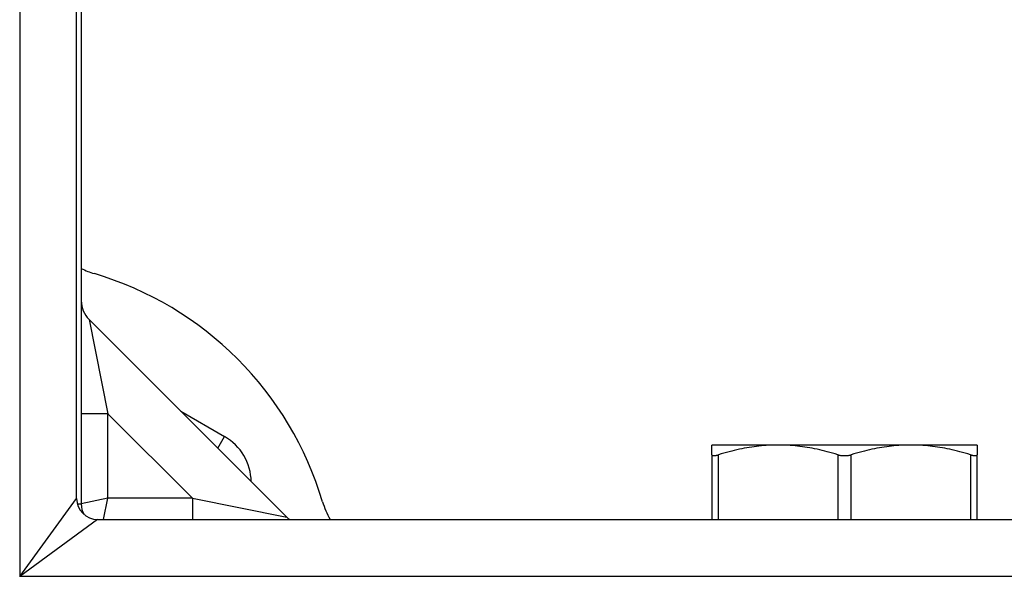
# Model space of a CAD drawing. Header units: inches. Extents: x 7 to 112, y 7 to 76.
# Tile 5 of 59: x 51.539 to 52.993, y 32.865 to 33.688. Entities that reach past the tile are written whole.
import ezdxf

# ---------------------------------------------------------------- set-up
doc = ezdxf.new("R2010")
doc.units = ezdxf.units.IN
doc.header["$MEASUREMENT"] = 0
doc.layers.add('Visible Edges(ANSI)', color=7, linetype='Continuous', lineweight=25)
doc.layers.add('Visible Tangent Edges(ANSI)', color=7, linetype='Continuous', lineweight=25)

msp = doc.modelspace()

# ---------------------------------------------------------------- linework, layer by layer
at = {"layer": 'Visible Edges(ANSI)'}
for p, q in [((51.6229, 32.9803), (51.6229, 51.186)), ((51.6297, 34.8074), (51.6297, 32.9722)), ((51.9332, 32.9527), (51.6413, 33.2446)), ((51.7767, 33.1092), (51.8414, 33.0719)), ((52.5609, 33.045), (52.5609, 33.0593)), ((52.6588, 33.0593), (52.5609, 33.0593)), ((52.8547, 33.0593), (52.6588, 33.0593)), ((52.9526, 33.0593), (52.8547, 33.0593)), ((52.9526, 33.0593), (52.9526, 33.045)), ((52.5609, 33.045), (52.5609, 32.9493)), ((52.9526, 32.9493), (52.9526, 33.045)), ((51.6539, 32.9493), (65.8596, 32.9493))]:
    msp.add_line(p, q, dxfattribs=at)
at = {"layer": 'Visible Edges(ANSI)', "flags": 128}
for points in [[(52.6588, 33.0593), (52.6552, 33.0593), (52.6517, 33.0592), (52.6481, 33.0591), (52.6445, 33.0589), (52.641, 33.0587), (52.6374, 33.0584), (52.6339, 33.0581), (52.6303, 33.0577), (52.6267, 33.0573), (52.6232, 33.0568), (52.6196, 33.0563), (52.616, 33.0557), (52.6123, 33.0551), (52.6087, 33.0545), (52.605, 33.0538), (52.6014, 33.053), (52.5976, 33.0522), (52.5939, 33.0513), (52.5901, 33.0504), (52.5863, 33.0494), (52.5825, 33.0484), (52.5786, 33.0473), (52.5747, 33.0462), (52.5707, 33.045)], [(52.7469, 33.045), (52.7429, 33.0462), (52.739, 33.0473), (52.7351, 33.0484), (52.7313, 33.0494), (52.7275, 33.0504), (52.7237, 33.0513), (52.72, 33.0522), (52.7162, 33.053), (52.7126, 33.0538), (52.7089, 33.0545), (52.7053, 33.0551), (52.7016, 33.0557), (52.698, 33.0563), (52.6944, 33.0568), (52.6909, 33.0573), (52.6873, 33.0577), (52.6837, 33.0581), (52.6802, 33.0584), (52.6766, 33.0587), (52.6731, 33.0589), (52.6695, 33.0591), (52.6659, 33.0592), (52.6624, 33.0593), (52.6588, 33.0593)], [(52.8547, 33.0593), (52.8511, 33.0593), (52.8475, 33.0592), (52.844, 33.0591), (52.8404, 33.0589), (52.8369, 33.0587), (52.8333, 33.0584), (52.8297, 33.0581), (52.8262, 33.0577), (52.8226, 33.0573), (52.819, 33.0568), (52.8154, 33.0563), (52.8118, 33.0557), (52.8082, 33.0551), (52.8046, 33.0545), (52.8009, 33.0538), (52.7972, 33.053), (52.7935, 33.0522), (52.7898, 33.0513), (52.786, 33.0504), (52.7822, 33.0494), (52.7783, 33.0484), (52.7745, 33.0473), (52.7705, 33.0462), (52.7666, 33.045)], [(52.9428, 33.045), (52.9388, 33.0462), (52.9349, 33.0473), (52.931, 33.0484), (52.9271, 33.0494), (52.9233, 33.0504), (52.9196, 33.0513), (52.9158, 33.0522), (52.9121, 33.053), (52.9084, 33.0538), (52.9048, 33.0545), (52.9011, 33.0551), (52.8975, 33.0557), (52.8939, 33.0563), (52.8903, 33.0568), (52.8867, 33.0573), (52.8831, 33.0577), (52.8796, 33.0581), (52.876, 33.0584), (52.8725, 33.0587), (52.8689, 33.0589), (52.8654, 33.0591), (52.8618, 33.0592), (52.8582, 33.0593), (52.8547, 33.0593)], [(52.5609, 33.045), (52.5609, 33.0447), (52.5609, 33.0445), (52.561, 33.0444), (52.5612, 33.0442), (52.5613, 33.044), (52.5615, 33.0439), (52.5618, 33.0438), (52.5621, 33.0437), (52.5624, 33.0436), (52.5627, 33.0436), (52.5631, 33.0436), (52.5635, 33.0436), (52.5639, 33.0436), (52.5644, 33.0436), (52.5649, 33.0436), (52.5655, 33.0437), (52.566, 33.0438), (52.5666, 33.0439), (52.5672, 33.044), (52.5679, 33.0442), (52.5686, 33.0444), (52.5693, 33.0445), (52.57, 33.0447), (52.5707, 33.045)], [(52.7469, 33.045), (52.7476, 33.0447), (52.7484, 33.0445), (52.7492, 33.0444), (52.75, 33.0442), (52.7508, 33.044), (52.7517, 33.0439), (52.7525, 33.0438), (52.7533, 33.0437), (52.7542, 33.0436), (52.755, 33.0436), (52.7559, 33.0436), (52.7567, 33.0436), (52.7576, 33.0436), (52.7584, 33.0436), (52.7593, 33.0436), (52.7601, 33.0437), (52.761, 33.0438), (52.7618, 33.0439), (52.7626, 33.044), (52.7635, 33.0442), (52.7643, 33.0444), (52.7651, 33.0445), (52.7658, 33.0447), (52.7666, 33.045)], [(52.9428, 33.045), (52.9435, 33.0447), (52.9442, 33.0445), (52.9449, 33.0444), (52.9456, 33.0442), (52.9462, 33.044), (52.9468, 33.0439), (52.9474, 33.0438), (52.948, 33.0437), (52.9485, 33.0436), (52.9491, 33.0436), (52.9495, 33.0436), (52.95, 33.0436), (52.9504, 33.0436), (52.9507, 33.0436), (52.9511, 33.0436), (52.9514, 33.0437), (52.9517, 33.0438), (52.9519, 33.0439), (52.9521, 33.044), (52.9523, 33.0442), (52.9524, 33.0444), (52.9525, 33.0445), (52.9526, 33.0447), (52.9526, 33.045)]]:
    msp.add_lwpolyline(points, dxfattribs=at)
at = {"layer": 'Visible Edges(ANSI)'}
for centre, radius, start, end in [((51.6847, 33.4323), 0.125, 243.8961, 253.4531), ((51.5067, 32.8332), 0.5, 16.5469, 73.4531), ((51.6691, 33.2725), 0.0394, 180, 225), ((51.802, 33.0037), 0.0787, 1.078, 60), ((51.6539, 32.9803), 0.031, 180, 270), ((51.6607, 32.9722), 0.031, 180, 210.2228), ((52.1058, 33.0112), 0.125, 196.5469, 209.6609), ((51.961, 32.9806), 0.0394, 225, 232.4856)]:
    msp.add_arc(centre, radius, start, end, dxfattribs=at)
at = {"layer": 'Visible Tangent Edges(ANSI)'}
for p, q in [((51.5389, 51.301), (51.5389, 32.8653)), ((51.6413, 33.2446), (51.6691, 33.1054)), ((51.6691, 33.1054), (51.6297, 33.1054)), ((51.6691, 32.9806), (51.6691, 33.1054)), ((51.6691, 33.1054), (51.794, 32.9806)), ((51.8314, 33.0545), (51.8414, 33.0719)), ((52.5707, 32.9493), (52.5707, 33.045)), ((52.7469, 33.045), (52.7469, 32.9493)), ((52.7666, 32.9493), (52.7666, 33.045)), ((52.9428, 33.045), (52.9428, 32.9493)), ((51.5389, 32.8653), (51.6229, 32.9803)), ((51.624, 32.9722), (51.6297, 32.9722)), ((51.6691, 32.9806), (51.6297, 32.9722)), ((51.6625, 32.9493), (51.6691, 32.9806)), ((51.794, 32.9806), (51.6691, 32.9806)), ((51.794, 32.9806), (51.794, 32.9493)), ((51.794, 32.9806), (51.9332, 32.9527)), ((51.6539, 32.9493), (51.5389, 32.8653)), ((65.9746, 32.8653), (51.5389, 32.8653))]:
    msp.add_line(p, q, dxfattribs=at)

doc.saveas('drawing.dxf')
